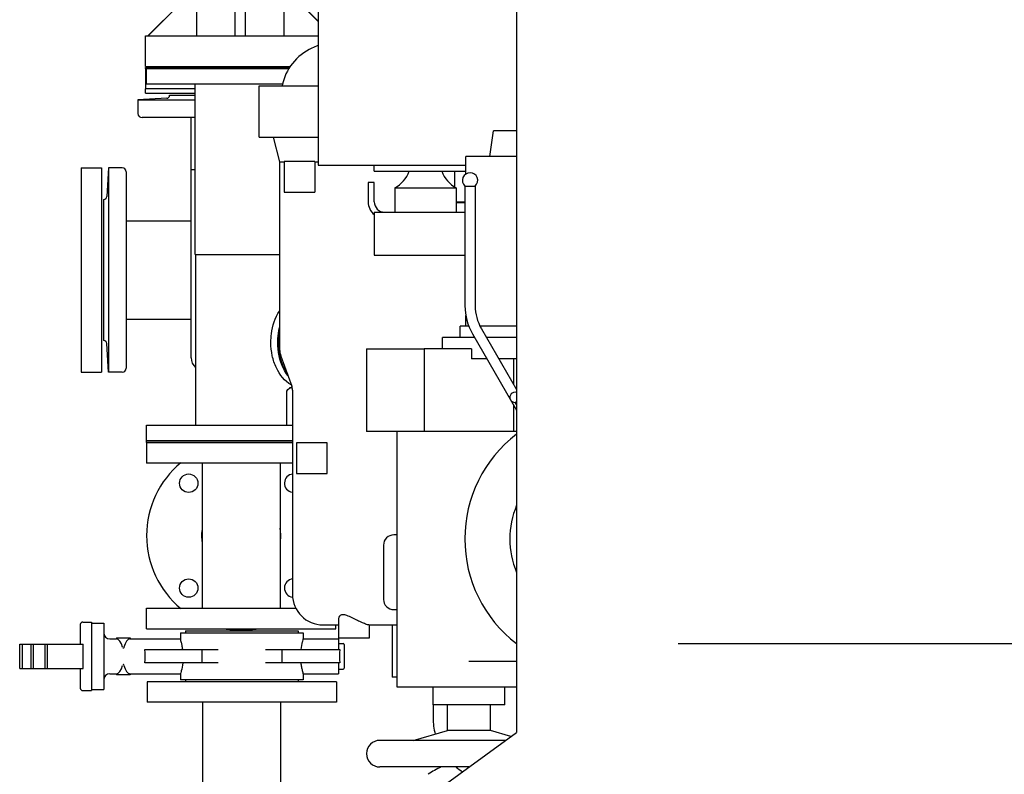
# Model space of a CAD drawing. Header units: millimetres. Extents: x 0 to 1189, y 0 to 841.
# Tile 60 of 175: x 150 to 188, y 475 to 504. Entities that reach past the tile are written whole.
import ezdxf

# ---------------------------------------------------------------- set-up
doc = ezdxf.new("R2010")
doc.units = ezdxf.units.MM
doc.header["$LTSCALE"] = 65.395
doc.linetypes.add('CENTER', pattern=[0.6, 0.375, -0.075, 0.075, -0.075])
for name, color, linetype in [('0006_725700_27_SIMPLE1_X_PBL1465', 7, 'CONTINUOUS'), ('1007_885011_97_PBL1478', 7, 'CONTINUOUS'), ('1007_885011_97_PBL1479', 7, 'CONTINUOUS'), ('25007_040000_TLKGS_KS_V_ABL1507', 7, 'CONTINUOUS'), ('25007_041000_TLKGS_KS_V_ABL1508', 7, 'CONTINUOUS'), ('25007_060000_TLKGS_KGS_V_ABL1462', 7, 'CONTINUOUS'), ('25007_061000_TLKGS_KGS_V_ABL1499', 7, 'CONTINUOUS'), ('25007_062000_TLKGS_KGS_TL_V_ABL1463', 7, 'CONTINUOUS'), ('25007_153200_271333_ABL1434', 7, 'CONTINUOUS'), ('25007_153200_33_ABL1477', 7, 'CONTINUOUS'), ('25007_153200_33_T3_PBL2522', 7, 'CONTINUOUS'), ('25007_153200_33_T4_PBL1490', 7, 'CONTINUOUS'), ('25007_153202_26_ABL1480', 7, 'CONTINUOUS'), ('25007_153202_26_T1_PBL1494', 7, 'CONTINUOUS'), ('25007_153202_27_ABL1473', 7, 'CONTINUOUS'), ('25007_153202_48_ABL2466', 7, 'CONTINUOUS'), ('25007_733000_05_SIMPLE1_A_ABL1515', 7, 'CONTINUOUS'), ('25007_733000_05_SIMPLE1_T1_A_PBL1516', 7, 'CONTINUOUS'), ('25007_765000_05_SIMPLE1_T1_X_PBL1501', 7, 'CONTINUOUS'), ('25007_765000_05_SIMPLE1_X_ABL1500', 7, 'CONTINUOUS'), ('25007_833000_15_SIMPLE1_D_ABL1469', 7, 'CONTINUOUS'), ('25007_833000_15_SIMPLE1_T5_D_PBL1472', 7, 'CONTINUOUS'), ('25007_833000_15_SIMPLE1_T6_D_PBL1522', 7, 'CONTINUOUS'), ('25007_833000_15_SIMPLE1_T7_D_PBL1539', 7, 'CONTINUOUS'), ('25007_833000_15_SIMPLE1_T8_D_PBL1518', 7, 'CONTINUOUS'), ('25007_833000_15_SIMPLE1_T9_D_PBL1470', 7, 'CONTINUOUS'), ('25007_833200_01_SIMPLE1_T1_X_PBL1467', 7, 'CONTINUOUS'), ('25007_833200_01_SIMPLE1_T3_X_PBL1471', 7, 'CONTINUOUS'), ('25007_833200_01_SIMPLE1_X_ABL1464', 7, 'CONTINUOUS'), ('25007_884500_28_SIMPLE1_T1_X_PBL1519', 7, 'CONTINUOUS'), ('25007_884500_28_SIMPLE1_T2_X_PBL1520', 7, 'CONTINUOUS'), ('25007_884500_28_SIMPLE1_T3_X_PBL1510', 7, 'CONTINUOUS'), ('25007_884500_28_SIMPLE1_X_ABL1509', 7, 'CONTINUOUS'), ('25067_000000_IMO-2_SKL_PBL1530', 7, 'CONTINUOUS'), ('25067_000000_TLKGS_MARKETING_ABL1429', 7, 'CONTINUOUS'), ('6M25C_GENSET_GENERATOR_ABL1451', 7, 'CONTINUOUS'), ('6M25C_GENSET_GENERATOR_T1_PBL1452', 7, 'CONTINUOUS'), ('ARI_ZESA_DN80_PN16_EPDM_PBL1466', 7, 'CONTINUOUS'), ('B-04-30X25-76X1_5-N6000_PBL1488', 7, 'CONTINUOUS'), ('BOGEN-S-3D-45-88_9X3_2_PBL2523', 7, 'CONTINUOUS'), ('E1514-FF-DN65-PN16X2_PBL1476', 7, 'CONTINUOUS'), ('E1514-IBC_DN65PN40X2_PBL2465', 7, 'CONTINUOUS'), ('EN1092-1-01A-DN65_PN16-77_5_PBL1474', 7, 'CONTINUOUS'), ('EN1092-1-01A-DN65_PN16-77_5_PBL1475', 7, 'CONTINUOUS'), ('EN1092-1-01A-DN65_PN16-77_5_PBL1481', 7, 'CONTINUOUS'), ('EN1092-1-01A-DN65_PN16-77_5_PBL1484', 7, 'CONTINUOUS'), ('EN1092-1-01A-DN65_PN16-77_5_PBL2464', 7, 'CONTINUOUS'), ('EN1092-1-01A-DN65_PN16-77_5_PBL2467', 7, 'CONTINUOUS'), ('N4011-C1-90X61_PBL2463', 7, 'CONTINUOUS'), ('rechts_6_VBL1428', 7, 'CONTINUOUS'), ('T-STUECK-S-76_1X2_9-60_3X2_9_PBL1493', 7, 'CONTINUOUS'), ('T-STUECK-S-76_1X2_9-76_1X2_9_PBL1492', 7, 'CONTINUOUS'), ('T-STUECK-S-88_9X3_2-88_9X3_2_PBL1491', 7, 'CONTINUOUS')]:
    doc.layers.add(name, color=color, linetype=linetype)

# ---------------------------------------------------------------- blocks, each defined once
blk = doc.blocks.new('0006_725700_27_SIMPLE1_X_PBL1465', base_point=(154.913, 496.038))
at = {"layer": '0006_725700_27_SIMPLE1_X_PBL1465', "color": 7, "linetype": 'Continuous'}
for p, q in [((155.486, 501.332), (154.36, 501.273)), ((154.36, 501.273), (154.36, 500.738)), ((154.36, 501.273), (156.597, 501.273)), ((155.6, 501.456), (156.597, 501.456)), ((156.44, 501.456), (156.44, 501.458)), ((156.44, 501.458), (156.597, 501.458)), ((156.597, 500.578), (154.52, 500.578)), ((156.44, 491.178), (156.44, 500.578)), ((153.205, 498.618), (153.146, 497.492)), ((153.205, 498.618), (153.205, 490.618)), ((153.74, 498.618), (153.205, 498.618)), ((156.597, 498.538), (156.44, 498.538)), ((153.9, 498.458), (153.9, 490.778)), ((153.02, 497.379), (153.02, 491.858)), ((153.9, 496.538), (156.44, 496.538)), ((153.9, 492.698), (156.44, 492.698)), ((153.205, 490.618), (153.146, 491.745)), ((153.74, 490.618), (153.205, 490.618))]:
    blk.add_line(p, q, dxfattribs=at)
for centre, radius, start, end in [((155.48, 501.452), 0.12, 272.9998, 1.9429), ((154.52, 500.738), 0.16, 180, 270), ((153.74, 498.458), 0.16, 0, 90), ((153.026, 497.498), 0.12, 267.0746, 357), ((153.026, 491.738), 0.12, 3, 92.9254), ((156.92, 491.178), 0.48, 180, 230.6958), ((153.74, 490.778), 0.16, 270, 360)]:
    blk.add_arc(centre, radius, start, end, dxfattribs=at)
blk = doc.blocks.new('25007_833200_01_SIMPLE1_T1_X_PBL1467', base_point=(152.54, 494.6184))
at = {"layer": '25007_833200_01_SIMPLE1_T1_X_PBL1467', "color": 7, "linetype": 'Continuous'}
for p, q in [((152.14, 498.6184), (152.14, 490.6184)), ((152.14, 498.6184), (152.94, 498.6184)), ((152.94, 498.6184), (152.94, 490.6184)), ((152.14, 490.6184), (152.94, 490.6184))]:
    blk.add_line(p, q, dxfattribs=at)
blk = doc.blocks.new('25007_833200_01_SIMPLE1_T3_X_PBL1471', base_point=(157.476, 502.036))
at = {"layer": '25007_833200_01_SIMPLE1_T3_X_PBL1471', "color": 7, "linetype": 'Continuous'}
for p, q in [((154.66, 502.5), (154.66, 502.536)), ((154.66, 502.536), (160.291, 502.536)), ((154.66, 501.536), (154.66, 501.7)), ((154.66, 501.536), (156.597, 501.536))]:
    blk.add_line(p, q, dxfattribs=at)
blk = doc.blocks.new('25007_833200_01_SIMPLE1_X_ABL1464', base_point=(156.216, 496.577))
at = {"layer": '0006_725700_27_SIMPLE1_X_PBL1465'}
blk.add_blockref('0006_725700_27_SIMPLE1_X_PBL1465', (154.913, 496.038), dxfattribs=at)
at = {"layer": '25007_833200_01_SIMPLE1_T1_X_PBL1467'}
blk.add_blockref('25007_833200_01_SIMPLE1_T1_X_PBL1467', (152.54, 494.618), dxfattribs=at)
at = {"layer": '25007_833200_01_SIMPLE1_T3_X_PBL1471'}
blk.add_blockref('25007_833200_01_SIMPLE1_T3_X_PBL1471', (157.476, 502.036), dxfattribs=at)
blk = doc.blocks.new('25007_833000_15_SIMPLE1_T9_D_PBL1470', base_point=(155.628, 502.1))
at = {"layer": '25007_833000_15_SIMPLE1_T9_D_PBL1470', "color": 7, "linetype": 'Continuous'}
for p, q in [((154.66, 502.5), (154.66, 501.7)), ((154.697, 502.5), (154.66, 502.5)), ((156.597, 501.7), (154.66, 501.7))]:
    blk.add_line(p, q, dxfattribs=at)
blk = doc.blocks.new('25007_833000_15_SIMPLE1_T5_D_PBL1472', base_point=(159.31, 512.676))
at = {"layer": '25007_833000_15_SIMPLE1_T5_D_PBL1472', "color": 7, "linetype": 'Continuous'}
for p, q in [((163.96, 522.2), (163.96, 522.772)), ((162.76, 522.2), (162.76, 522.226)), ((162.76, 519.16), (162.12, 519.8)), ((162.76, 518.86), (162.76, 519.8)), ((163.96, 518.86), (163.96, 519.8)), ((156.64, 519.336), (156.64, 514.989)), ((163.96, 519.462), (162.76, 519.462)), ((163.96, 518.86), (162.76, 518.86)), ((160.08, 517.7), (160.08, 505.66)), ((156.64, 514.989), (156.64, 509.62)), ((155.76, 509.62), (155.76, 508.34)), ((156.64, 509.62), (155.76, 509.62)), ((156.64, 508.34), (155.76, 508.34)), ((156.64, 508.34), (156.64, 506.82)), ((155.76, 506.82), (155.76, 505.54)), ((156.64, 506.82), (155.76, 506.82)), ((156, 505.54), (155.76, 505.54)), ((156, 505.02), (156, 505.572)), ((156.652, 505.572), (156, 505.572)), ((156.652, 505.572), (156.652, 503.78)), ((158.16, 503.78), (158.16, 505.672)), ((158.56, 503.78), (158.56, 505.672)), ((160.068, 505.672), (160.068, 503.78)), ((160.068, 505.672), (161.4, 504.34)), ((154.76, 503.78), (156, 505.02)), ((154.66, 502.58), (154.66, 503.78)), ((154.66, 503.78), (161.4, 503.78)), ((154.66, 502.58), (160.318, 502.58))]:
    blk.add_line(p, q, dxfattribs=at)
blk.add_ellipse((158.36, 507.373), major_axis=(1.72, 0), ratio=0.996169, start_param=-1.687339, end_param=-1.454254, dxfattribs=at)
for points, knots in [([(157.418, 521.664), (157.171, 521.329), (156.777, 520.583), (156.64, 519.749), (156.64, 519.336)], [0, 0, 0, 0, 0.501656, 1, 1, 1, 1]), ([(156.764, 508.98), (156.764, 509.132), (156.731, 509.351), (156.663, 509.559), (156.64, 509.62)], [0, 0, 0, 0, 0.698565, 1, 1, 1, 1]), ([(156.64, 508.34), (156.663, 508.401), (156.731, 508.609), (156.764, 508.828), (156.764, 508.98)], [0, 0, 0, 0, 0.301435, 1, 1, 1, 1]), ([(156.764, 506.18), (156.764, 506.332), (156.731, 506.551), (156.663, 506.759), (156.64, 506.82)], [0, 0, 0, 0, 0.698565, 1, 1, 1, 1]), ([(156.652, 505.572), (156.662, 505.602), (156.728, 505.798), (156.764, 506.006), (156.764, 506.18)], [0, 0, 0, 0, 0.155107, 1, 1, 1, 1])]:
    blk.add_open_spline(points, degree=3, knots=knots, dxfattribs=at)
blk = doc.blocks.new('25007_833000_15_SIMPLE1_T8_D_PBL1518', base_point=(159.356, 510.42))
at = {"layer": '25007_833000_15_SIMPLE1_T8_D_PBL1518', "color": 7, "linetype": 'Continuous'}
for p, q in [((161.66, 515.868), (162.76, 516.968)), ((162.76, 514.72), (162.76, 517.06)), ((163.602, 517.06), (162.76, 517.06)), ((163.436, 516.458), (162.76, 516.458)), ((163.96, 516.458), (163.733, 516.458)), ((163.96, 514.96), (163.96, 516.558)), ((161.672, 515.88), (161.16, 515.88)), ((161.66, 515.868), (162.76, 515.868)), ((161.4, 512.44), (161.16, 512.44)), ((160.08, 505.668), (161.4, 504.348)), ((154.752, 503.78), (156, 505.02))]:
    blk.add_line(p, q, dxfattribs=at)
blk.add_arc((161.158, 510.194), 5.686, 89.9759, 100.9391, dxfattribs=at)
blk.add_open_spline([(161.16, 512.44), (160.918, 512.44), (160.581, 512.39), (160.23, 512.229), (160.114, 512.145), (160.077, 512.108)], degree=3, knots=[0, 0, 0, 0, 0.629965, 0.863321, 1, 1, 1, 1], dxfattribs=at)
blk = doc.blocks.new('25007_833000_15_SIMPLE1_T6_D_PBL1522', base_point=(160.553, 521.347))
at = {"layer": '25007_833000_15_SIMPLE1_T6_D_PBL1522', "color": 7, "linetype": 'Continuous'}
for p, q in [((164.04, 523.74), (164.04, 523.117)), ((163.372, 522.328), (162.607, 522.2)), ((159.8, 521.73), (158.971, 521.591)), ((162.76, 518.953), (161.919, 519.8))]:
    blk.add_line(p, q, dxfattribs=at)
for centre, radius, start, end in [((163.24, 523.117), 0.8, 279.5104, 360), ((159.452, 523.352), 2.861, 213.4638, 221.0387)]:
    blk.add_arc(centre, radius, start, end, dxfattribs=at)
blk = doc.blocks.new('25007_833000_15_SIMPLE1_T7_D_PBL1539', base_point=(160.297, 525.38))
at = {"layer": '25007_833000_15_SIMPLE1_T7_D_PBL1539', "color": 7, "linetype": 'Continuous'}
for p, q in [((158.36, 526.74), (158.989, 526.74)), ((158.36, 523.74), (159.8, 523.74)), ((160.4, 523.74), (164.185, 523.74))]:
    blk.add_line(p, q, dxfattribs=at)
for radius, start, end in [(3.7, 121.8151, 292.468), (1.5, 90, 270), (3.7, 303.9184, 334.7607)]:
    blk.add_arc((158.36, 525.24), radius, start, end, dxfattribs=at)
blk = doc.blocks.new('25007_833000_15_SIMPLE1_D_ABL1469', base_point=(159.423, 515.32))
at = {"layer": '25007_833000_15_SIMPLE1_T5_D_PBL1472'}
blk.add_blockref('25007_833000_15_SIMPLE1_T5_D_PBL1472', (159.31, 512.676), dxfattribs=at)
at = {"layer": '25007_833000_15_SIMPLE1_T6_D_PBL1522'}
blk.add_blockref('25007_833000_15_SIMPLE1_T6_D_PBL1522', (160.553, 521.347), dxfattribs=at)
at = {"layer": '25007_833000_15_SIMPLE1_T7_D_PBL1539'}
blk.add_blockref('25007_833000_15_SIMPLE1_T7_D_PBL1539', (160.297, 525.38), dxfattribs=at)
at = {"layer": '25007_833000_15_SIMPLE1_T8_D_PBL1518'}
blk.add_blockref('25007_833000_15_SIMPLE1_T8_D_PBL1518', (159.356, 510.42), dxfattribs=at)
at = {"layer": '25007_833000_15_SIMPLE1_T9_D_PBL1470'}
blk.add_blockref('25007_833000_15_SIMPLE1_T9_D_PBL1470', (155.628, 502.1), dxfattribs=at)
blk = doc.blocks.new('25007_062000_TLKGS_KGS_TL_V_ABL1463', base_point=(180.12, 531.009))
at = {"layer": '25007_833000_15_SIMPLE1_D_ABL1469'}
blk.add_blockref('25007_833000_15_SIMPLE1_D_ABL1469', (159.423, 515.32), dxfattribs=at)
at = {"layer": '25007_833200_01_SIMPLE1_X_ABL1464'}
blk.add_blockref('25007_833200_01_SIMPLE1_X_ABL1464', (156.216, 496.577), dxfattribs=at)
blk = doc.blocks.new('25007_765000_05_SIMPLE1_T1_X_PBL1501', base_point=(163.122, 489.194))
at = {"layer": '25007_765000_05_SIMPLE1_T1_X_PBL1501', "color": 7, "linetype": 'Continuous'}
for p, q in [((159.1, 499.816), (159.1, 501.816)), ((159.1, 501.816), (161.4, 501.816)), ((159.1, 499.816), (161.4, 499.816)), ((159.64, 499.816), (159.9, 498.846)), ((159.9, 498.846), (159.9, 491.518)), ((159.9, 498.846), (160.08, 498.846)), ((160.08, 498.856), (160.08, 497.656)), ((161.273, 498.856), (160.08, 498.856)), ((161.277, 498.846), (161.273, 498.856)), ((161.277, 498.846), (161.277, 497.656)), ((161.277, 498.846), (161.4, 498.846)), ((166.74, 498.48), (166.74, 497.864)), ((160.08, 497.656), (161.277, 497.656)), ((166.8, 497.287), (167.144, 497.287)), ((166.8, 497.256), (167.144, 497.256)), ((159.948, 491.245), (160.371, 490.08)), ((160.4, 489.916), (160.4, 481.936)), ((160.56, 487.856), (160.56, 486.656)), ((161.76, 487.856), (160.56, 487.856)), ((161.76, 486.656), (161.76, 487.856)), ((160.56, 486.656), (161.76, 486.656)), ((164.5, 484.256), (164.36, 484.256)), ((163.96, 483.856), (163.96, 481.736)), ((164.36, 481.336), (164.5, 481.336)), ((162.2, 480.985), (162.2, 480.216)), ((161.6, 480.736), (162.2, 480.736)), ((163.385, 480.736), (164.5, 480.736)), ((163.4, 480.736), (163.4, 480.216)), ((164.3, 480.736), (164.3, 478.696)), ((163.4, 480.216), (162.2, 480.216)), ((164.5, 478.696), (164.3, 478.696)), ((165.9, 477.604), (165.9, 477.096))]:
    blk.add_line(p, q, dxfattribs=at)
for centre, radius, start, end in [((161.986, 501.447), 2.02, 114.0262, 169.4728), ((166.994, 490.213), 14.32, 113.0076, 114.0262), ((160.7, 491.518), 0.8, 180, 199.9645), ((159.92, 489.916), 0.48, 0, 19.9645), ((164.36, 483.856), 0.4, 90, 180), ((161.6, 481.936), 1.2, 180, 270), ((164.36, 481.736), 0.4, 180, 270), ((168.4, 477.096), 2.5, 180, 194.5785), ((168.4, 477.096), 2.5, 230.11, 237.2114)]:
    blk.add_arc(centre, radius, start, end, dxfattribs=at)
blk.add_open_spline([(163.385, 480.736), (163.353, 480.736), (163.267, 480.764), (163.12, 480.823), (162.936, 480.915), (162.739, 481.017), (162.547, 481.104), (162.372, 481.149), (162.23, 481.099), (162.2, 481.019), (162.2, 480.985)], degree=3, knots=[0, 0, 0, 0, 0.070924, 0.197649, 0.357301, 0.528822, 0.694395, 0.83035, 0.923916, 1, 1, 1, 1], dxfattribs=at)
blk = doc.blocks.new('25007_765000_05_SIMPLE1_X_ABL1500', base_point=(163.122, 489.194))
at = {"layer": '25007_765000_05_SIMPLE1_T1_X_PBL1501'}
blk.add_blockref('25007_765000_05_SIMPLE1_T1_X_PBL1501', (163.122, 489.194), dxfattribs=at)
blk = doc.blocks.new('25007_061000_TLKGS_KGS_V_ABL1499', base_point=(163.122, 489.194))
at = {"layer": '25007_765000_05_SIMPLE1_X_ABL1500'}
blk.add_blockref('25007_765000_05_SIMPLE1_X_ABL1500', (163.122, 489.194), dxfattribs=at)
blk = doc.blocks.new('25007_060000_TLKGS_KGS_V_ABL1462', base_point=(180.12, 531.009))
at = {"layer": '25007_061000_TLKGS_KGS_V_ABL1499'}
blk.add_blockref('25007_061000_TLKGS_KGS_V_ABL1499', (163.122, 489.194), dxfattribs=at)
at = {"layer": '25007_062000_TLKGS_KGS_TL_V_ABL1463'}
blk.add_blockref('25007_062000_TLKGS_KGS_TL_V_ABL1463', (180.12, 531.009), dxfattribs=at)
blk = doc.blocks.new('25007_884500_28_SIMPLE1_T3_X_PBL1510', base_point=(165.28, 506.72))
at = {"layer": '25007_884500_28_SIMPLE1_T3_X_PBL1510', "color": 7, "linetype": 'Continuous'}
for p, q in [((161.4, 514.72), (161.4, 498.72)), ((169.16, 514.72), (161.4, 514.72)), ((161.4, 498.72), (167.182, 498.72))]:
    blk.add_line(p, q, dxfattribs=at)
blk = doc.blocks.new('25007_884500_28_SIMPLE1_T1_X_PBL1519', base_point=(165.366, 497.04))
at = {"layer": '25007_884500_28_SIMPLE1_T1_X_PBL1519', "color": 7, "linetype": 'Continuous'}
for p, q in [((163.6, 498.48), (163.6, 498.72)), ((163.6, 498.48), (167.182, 498.48)), ((163.36, 498.04), (163.36, 497.28)), ((163.6, 498.04), (163.36, 498.04)), ((163.6, 497.28), (163.6, 498.04)), ((164.4, 497.825), (164.4, 496.88)), ((164.4, 497.825), (166.8, 497.825)), ((166.8, 497.825), (166.8, 496.88)), ((163.6, 496.88), (163.6, 495.2)), ((163.6, 496.88), (167.144, 496.88)), ((163.6, 495.2), (167.144, 495.2))]:
    blk.add_line(p, q, dxfattribs=at)
for centre, radius, start, end in [((163.829, 498.88), 1.2, 298.4343, 340.5301), ((167.371, 498.88), 1.2, 199.4699, 241.5657), ((164, 497.28), 0.64, 180, 231.095), ((164, 497.28), 0.4, 180, 270)]:
    blk.add_arc(centre, radius, start, end, dxfattribs=at)
blk = doc.blocks.new('25007_884500_28_SIMPLE1_T2_X_PBL1520', base_point=(165.48, 516.477))
at = {"layer": '25007_884500_28_SIMPLE1_T2_X_PBL1520', "color": 7, "linetype": 'Continuous'}
for p, q in [((163.6, 517.04), (163.6, 516.56)), ((163.6, 516.56), (164.68, 516.56)), ((164.4, 515.615), (164.4, 516.56)), ((163.36, 515.4), (163.36, 516.16)), ((163.6, 516.16), (163.6, 515.4)), ((164.68, 515.615), (164.4, 515.615)), ((163.6, 515.4), (163.36, 515.4)), ((163.6, 514.96), (163.6, 514.72)), ((167.6, 514.96), (163.6, 514.96)), ((167.6, 514.96), (167.6, 514.72))]:
    blk.add_line(p, q, dxfattribs=at)
for centre, radius, start, end in [((164.8, 517.04), 1.2, 95.7582, 180), ((164, 516.16), 0.64, 127.3896, 180), ((164, 516.16), 0.4, 89.9978, 180), ((163.829, 514.56), 1.2, 46.3773, 61.5657), ((163.829, 514.56), 1.2, 19.4699, 23.2415), ((167.371, 514.56), 1.2, 156.7585, 160.5301)]:
    blk.add_arc(centre, radius, start, end, dxfattribs=at)
blk = doc.blocks.new('25007_884500_28_SIMPLE1_X_ABL1509', base_point=(165.28, 506.717))
at = {"layer": '25007_884500_28_SIMPLE1_T1_X_PBL1519'}
blk.add_blockref('25007_884500_28_SIMPLE1_T1_X_PBL1519', (165.366, 497.04), dxfattribs=at)
at = {"layer": '25007_884500_28_SIMPLE1_T2_X_PBL1520'}
blk.add_blockref('25007_884500_28_SIMPLE1_T2_X_PBL1520', (165.48, 516.477), dxfattribs=at)
at = {"layer": '25007_884500_28_SIMPLE1_T3_X_PBL1510'}
blk.add_blockref('25007_884500_28_SIMPLE1_T3_X_PBL1510', (165.28, 506.72), dxfattribs=at)
blk = doc.blocks.new('25007_733000_05_SIMPLE1_T1_A_PBL1516', base_point=(167.8, 487.62))
at = {"layer": '25007_733000_05_SIMPLE1_T1_A_PBL1516', "color": 7, "linetype": 'Continuous'}
for p, q in [((168.121, 499.06), (168.262, 500.06)), ((169.16, 500.06), (168.262, 500.06)), ((167.182, 498.374), (167.182, 499.06)), ((169.16, 499.06), (167.182, 499.06)), ((167.144, 497.9), (167.144, 493.22)), ((167.144, 497.9), (167.544, 497.9)), ((167.544, 497.9), (167.544, 493.22)), ((167.182, 492.42), (167.182, 492.844)), ((166.962, 491.98), (166.962, 492.42)), ((167.301, 492.42), (166.962, 492.42)), ((169.16, 492.42), (167.738, 492.42)), ((166.262, 491.54), (166.262, 491.98)), ((167.52, 491.98), (166.262, 491.98)), ((167.439, 492.12), (169.16, 489.139)), ((167.785, 492.32), (169.16, 489.939)), ((169.16, 491.98), (167.981, 491.98)), ((163.3, 491.54), (163.3, 488.3)), ((163.3, 491.54), (165.556, 491.54)), ((165.556, 491.54), (165.556, 488.3)), ((167.405, 491.54), (165.556, 491.54)), ((167.405, 491.54), (167.405, 491.14)), ((168.005, 491.14), (167.405, 491.14)), ((169.16, 491.14), (168.466, 491.14)), ((169.044, 491.14), (169.044, 490.14)), ((169.044, 489.34), (169.044, 488.3)), ((169.103, 489.437), (169.16, 489.469)), ((169.16, 489.339), (169.103, 489.437)), ((169.044, 488.3), (163.3, 488.3)), ((164.5, 478.3), (164.5, 488.3)), ((169.16, 488.3), (169.044, 488.3)), ((169.16, 479.3), (167.3, 479.3)), ((169.16, 478.3), (164.5, 478.3)), ((165.9, 477.604), (165.9, 478.3)), ((168.7, 477.604), (168.7, 478.3)), ((168.7, 477.604), (165.9, 477.604)), ((166.46, 476.604), (166.46, 477.604)), ((168.14, 476.604), (168.14, 477.604)), ((165.121, 476.22), (166.46, 476.604)), ((168.14, 476.604), (166.46, 476.604)), ((168.944, 476.373), (168.14, 476.604)), ((168.733, 476.22), (163.82, 476.22)), ((167.302, 475.18), (163.82, 475.18))]:
    blk.add_line(p, q, dxfattribs=at)
for centre, radius, start, end in [((167.344, 498.124), 0.3, 311.8103, 228.1897), ((169.344, 493.22), 2.2, 180, 210), ((169.344, 493.22), 1.8, 180, 210), ((169.103, 489.637), 0.2, 73.4953, 270), ((172.3, 484.1), 5.16, 127.5145, 232.4855), ((172.3, 484.1), 3.4, 157.2653, 202.7347), ((163.82, 475.7), 0.52, 90, 270)]:
    blk.add_arc(centre, radius, start, end, dxfattribs=at)
blk = doc.blocks.new('25007_733000_05_SIMPLE1_A_ABL1515', base_point=(167.8, 487.62))
at = {"layer": '25007_733000_05_SIMPLE1_T1_A_PBL1516'}
blk.add_blockref('25007_733000_05_SIMPLE1_T1_A_PBL1516', (167.8, 487.62), dxfattribs=at)
blk = doc.blocks.new('25007_041000_TLKGS_KS_V_ABL1508', base_point=(166.85, 496.707))
at = {"layer": '25007_733000_05_SIMPLE1_A_ABL1515'}
blk.add_blockref('25007_733000_05_SIMPLE1_A_ABL1515', (167.8, 487.62), dxfattribs=at)
at = {"layer": '25007_884500_28_SIMPLE1_X_ABL1509'}
blk.add_blockref('25007_884500_28_SIMPLE1_X_ABL1509', (165.28, 506.717), dxfattribs=at)
blk = doc.blocks.new('25007_040000_TLKGS_KS_V_ABL1507', base_point=(166.85, 496.707))
at = {"layer": '25007_041000_TLKGS_KS_V_ABL1508'}
blk.add_blockref('25007_041000_TLKGS_KS_V_ABL1508', (166.85, 496.707), dxfattribs=at)
blk = doc.blocks.new('25067_000000_TLKGS_MARKETING_ABL1429', base_point=(187.48, 519.393))
at = {"layer": '25007_040000_TLKGS_KS_V_ABL1507'}
blk.add_blockref('25007_040000_TLKGS_KS_V_ABL1507', (166.85, 496.707), dxfattribs=at)
at = {"layer": '25007_060000_TLKGS_KGS_V_ABL1462'}
blk.add_blockref('25007_060000_TLKGS_KGS_V_ABL1462', (180.12, 531.009), dxfattribs=at)
blk = doc.blocks.new('ARI_ZESA_DN80_PN16_EPDM_PBL1466', base_point=(156.081, 479.508))
at = {"layer": 'ARI_ZESA_DN80_PN16_EPDM_PBL1466', "color": 7, "linetype": 'Continuous'}
for p, q in [((152.205, 480.848), (152.545, 480.848)), ((152.545, 480.848), (152.545, 478.168)), ((152.545, 480.808), (153.025, 480.808)), ((153.025, 480.808), (153.025, 478.208)), ((152.105, 480.748), (152.105, 479.988)), ((156.025, 480.428), (156.025, 480.188)), ((156.025, 480.428), (160.825, 480.428)), ((156.225, 480.508), (156.225, 480.428)), ((156.225, 480.508), (160.625, 480.508)), ((160.625, 480.508), (160.625, 480.428)), ((160.825, 480.428), (160.825, 480.188)), ((153.265, 480.188), (153.518, 480.188)), ((153.518, 480.228), (153.518, 480.188)), ((153.518, 480.228), (154.052, 480.228)), ((153.52, 480.188), (153.518, 480.188)), ((154.052, 480.188), (154.05, 480.188)), ((154.052, 480.228), (154.052, 480.188)), ((154.052, 480.188), (156.025, 480.188)), ((160.825, 480.188), (162.205, 480.188)), ((162.205, 480.188), (162.205, 479.768)), ((162.205, 480.008), (162.385, 480.008)), ((149.737, 479.028), (149.737, 479.988)), ((149.737, 479.988), (152.225, 479.988)), ((149.837, 479.988), (149.837, 479.028)), ((150.185, 479.028), (150.185, 479.988)), ((150.26, 479.988), (150.26, 479.028)), ((150.717, 479.988), (150.717, 479.028)), ((150.817, 479.988), (150.817, 479.028)), ((152.225, 479.028), (152.225, 479.988)), ((154.633, 479.768), (157.501, 479.768)), ((156.87, 479.248), (156.87, 479.768)), ((159.349, 479.768), (162.253, 479.768)), ((159.98, 479.768), (159.98, 479.248)), ((162.425, 479.968), (162.425, 479.048)), ((157.501, 479.248), (154.633, 479.248)), ((162.253, 479.248), (159.349, 479.248)), ((162.205, 479.248), (162.205, 478.828)), ((149.737, 479.028), (152.225, 479.028)), ((152.105, 479.028), (152.105, 478.268)), ((162.205, 479.008), (162.385, 479.008)), ((153.265, 478.828), (153.518, 478.828)), ((153.518, 478.828), (153.518, 478.788)), ((153.52, 478.828), (153.518, 478.828)), ((154.052, 478.788), (153.518, 478.788)), ((154.052, 478.828), (154.05, 478.828)), ((154.052, 478.828), (154.052, 478.788)), ((154.052, 478.828), (156.025, 478.828)), ((156.025, 478.828), (156.025, 478.588)), ((160.825, 478.588), (156.025, 478.588)), ((156.225, 478.588), (156.225, 478.508)), ((160.625, 478.588), (160.625, 478.508)), ((160.825, 478.828), (160.825, 478.588)), ((160.825, 478.828), (162.205, 478.828)), ((152.205, 478.168), (152.545, 478.168)), ((152.545, 478.208), (153.025, 478.208))]:
    blk.add_line(p, q, dxfattribs=at)
for centre, radius, start, end in [((152.205, 480.748), 0.1, 90, 180), ((153.265, 480.428), 0.24, 180, 270), ((162.385, 479.968), 0.04, 0, 90), ((162.385, 479.048), 0.04, 270, 360), ((153.265, 478.588), 0.24, 90, 180), ((152.205, 478.268), 0.1, 180, 270)]:
    blk.add_arc(centre, radius, start, end, dxfattribs=at)
for centre, major_axis, ratio, start_param, end_param in [((153.515, 479.508), (0, 0.68), 0.414214, -1.021908, -0.018144), ((154.055, 479.508), (0, 0.68), 0.414214, 0.01801, 1.021908), ((154.522, 479.508), (0, 0.68), 0.176142, -1.963138, -1.178455), ((162.328, 479.508), (0, 0.5), 0.176142, 1.023945, 2.117647), ((153.515, 479.508), (0, 0.68), 0.414214, -3.123449, -2.119684), ((154.055, 479.508), (0, 0.68), 0.414214, -4.163501, -3.159602)]:
    blk.add_ellipse(centre, major_axis=major_axis, ratio=ratio, start_param=start_param, end_param=end_param, dxfattribs=at)
for points, knots in [([(156.109, 479.768), (156.102, 479.825), (156.086, 479.927), (156.062, 480.059), (156.034, 480.138), (156.031, 480.18), (156.025, 480.188)], [0, 0, 0, 0, 0.403187, 0.722086, 0.928338, 1, 1, 1, 1]), ([(160.741, 479.768), (160.753, 479.871), (160.78, 480.041), (160.809, 480.113), (160.824, 480.198), (160.825, 480.188)], [0, 0, 0, 0, 0.721922, 0.928397, 1, 1, 1, 1]), ([(153.815, 479.863), (153.811, 479.849), (153.803, 479.831), (153.77, 479.826), (153.78, 479.847), (153.783, 479.856)], [0, 0, 0, 0, 0.519448, 0.652566, 1, 1, 1, 1]), ([(156.109, 479.248), (156.097, 479.146), (156.07, 478.975), (156.041, 478.904), (156.026, 478.818), (156.025, 478.828)], [0, 0, 0, 0, 0.721919, 0.928397, 1, 1, 1, 1]), ([(160.825, 478.828), (160.826, 478.838), (160.807, 478.876), (160.793, 478.959), (160.762, 479.089), (160.748, 479.191), (160.741, 479.248)], [0, 0, 0, 0, 0.07171, 0.277914, 0.596669, 1, 1, 1, 1]), ([(153.815, 479.153), (153.811, 479.167), (153.804, 479.186), (153.771, 479.191), (153.781, 479.169), (153.784, 479.16)], [0, 0, 0, 0, 0.517955, 0.64643, 1, 1, 1, 1])]:
    blk.add_open_spline(points, degree=3, knots=knots, dxfattribs=at)
blk = doc.blocks.new('EN1092-1-01A-DN65_PN16-77_5_PBL1474', base_point=(157.548, 487.468))
at = {"layer": 'EN1092-1-01A-DN65_PN16-77_5_PBL1474', "color": 7, "linetype": 'Continuous'}
for p, q in [((154.697, 487.868), (154.697, 487.068)), ((160.4, 487.868), (154.697, 487.868)), ((160.4, 487.068), (154.697, 487.068))]:
    blk.add_line(p, q, dxfattribs=at)
blk = doc.blocks.new('EN1092-1-01A-DN65_PN16-77_5_PBL1475', base_point=(158.397, 480.988))
at = {"layer": 'EN1092-1-01A-DN65_PN16-77_5_PBL1475', "color": 7, "linetype": 'Continuous'}
for p, q in [((154.697, 480.588), (154.697, 481.388)), ((154.697, 481.388), (160.539, 481.388)), ((154.697, 480.588), (162.097, 480.588)), ((162.097, 480.588), (162.097, 480.736))]:
    blk.add_line(p, q, dxfattribs=at)
blk = doc.blocks.new('T-STUECK-S-76_1X2_9-76_1X2_9_PBL1492', base_point=(158.397, 484.228))
at = {"layer": 'T-STUECK-S-76_1X2_9-76_1X2_9_PBL1492', "color": 7, "linetype": 'Continuous'}
for p, q in [((156.875, 487.068), (156.875, 481.388)), ((159.919, 487.068), (159.919, 481.388))]:
    blk.add_line(p, q, dxfattribs=at)
blk = doc.blocks.new('EN1092-1-01A-DN65_PN16-77_5_PBL2464', base_point=(158.397, 483.803))
at = {"layer": 'EN1092-1-01A-DN65_PN16-77_5_PBL2464', "color": 7, "linetype": 'Continuous'}
for centre in [(156.346, 486.279), (156.346, 482.177)]:
    blk.add_circle(centre, 0.36, dxfattribs=at)
for centre, radius, start, end in [((158.397, 484.228), 3.7, 129.6043, 230.3957), ((160.448, 486.279), 0.36, 95.2408, 260.6777), ((158.397, 484.228), 1.55, 172.6521, 191.049), ((158.397, 484.228), 1.55, 352.6521, 11.049), ((160.448, 482.177), 0.36, 95.2408, 262.3841), ((158.397, 484.228), 3.7, 260.8992, 279.1008)]:
    blk.add_arc(centre, radius, start, end, dxfattribs=at)
blk = doc.blocks.new('25007_153202_27_ABL1473', base_point=(158.397, 484.198))
at = {"layer": 'EN1092-1-01A-DN65_PN16-77_5_PBL1474'}
blk.add_blockref('EN1092-1-01A-DN65_PN16-77_5_PBL1474', (157.548, 487.468), dxfattribs=at)
at = {"layer": 'EN1092-1-01A-DN65_PN16-77_5_PBL1475'}
blk.add_blockref('EN1092-1-01A-DN65_PN16-77_5_PBL1475', (158.397, 480.988), dxfattribs=at)
at = {"layer": 'EN1092-1-01A-DN65_PN16-77_5_PBL2464'}
blk.add_blockref('EN1092-1-01A-DN65_PN16-77_5_PBL2464', (158.397, 483.803), dxfattribs=at)
at = {"layer": 'T-STUECK-S-76_1X2_9-76_1X2_9_PBL1492'}
blk.add_blockref('T-STUECK-S-76_1X2_9-76_1X2_9_PBL1492', (158.397, 484.228), dxfattribs=at)
blk = doc.blocks.new('E1514-FF-DN65-PN16X2_PBL1476', base_point=(157.548, 487.908))
at = {"layer": 'E1514-FF-DN65-PN16X2_PBL1476', "color": 7, "linetype": 'Continuous'}
for p, q in [((154.697, 487.868), (154.697, 487.948)), ((154.697, 487.948), (160.4, 487.948)), ((154.697, 487.868), (160.4, 487.868))]:
    blk.add_line(p, q, dxfattribs=at)
blk = doc.blocks.new('1007_885011_97_PBL1478', base_point=(157.548, 488.248))
at = {"layer": '1007_885011_97_PBL1478', "color": 7, "linetype": 'Continuous'}
for p, q in [((154.697, 487.948), (154.697, 488.548)), ((154.697, 488.548), (160.4, 488.548)), ((154.697, 487.948), (160.4, 487.948))]:
    blk.add_line(p, q, dxfattribs=at)
blk = doc.blocks.new('1007_885011_97_PBL1479', base_point=(157.483, 502.2))
at = {"layer": '1007_885011_97_PBL1479', "color": 7, "linetype": 'Continuous'}
for p, q in [((154.697, 501.9), (154.697, 502.5)), ((154.697, 502.5), (160.269, 502.5)), ((154.697, 501.9), (160.022, 501.9))]:
    blk.add_line(p, q, dxfattribs=at)
blk = doc.blocks.new('25007_153200_33_T4_PBL1490', base_point=(158.248, 498.564))
at = {"layer": '25007_153200_33_T4_PBL1490', "color": 7, "linetype": 'Continuous'}
for q in [(156.597, 501.9), (159.9, 495.228)]:
    blk.add_line((156.597, 495.228), q, dxfattribs=at)
blk = doc.blocks.new('T-STUECK-S-88_9X3_2-88_9X3_2_PBL1491', base_point=(158.504, 491.888))
at = {"layer": 'T-STUECK-S-88_9X3_2-88_9X3_2_PBL1491', "color": 7, "linetype": 'Continuous'}
for p, q in [((156.619, 488.548), (156.619, 495.228)), ((160.175, 488.548), (160.175, 489.867)), ((160.39, 490.01), (160.283, 490.01))]:
    blk.add_line(p, q, dxfattribs=at)
blk.add_lwpolyline([(160.172, 489.861), (160.18, 489.879), (160.22, 489.94), (160.279, 489.99), (160.318, 490.01)], dxfattribs=at)
blk = doc.blocks.new('25007_153200_33_T3_PBL2522', base_point=(159.951, 491.567))
at = {"layer": '25007_153200_33_T3_PBL2522', "color": 7, "linetype": 'Continuous'}
for points, knots in [([(159.557, 491.788), (159.557, 491.9), (159.584, 492.325), (159.723, 492.749), (159.896, 493.012)], [0, 0, 0, 0, 0.261999, 1, 1, 1, 1]), ([(159.826, 491.788), (159.826, 491.837), (159.831, 492.03), (159.859, 492.222), (159.892, 492.362)], [0, 0, 0, 0, 0.252231, 1, 1, 1, 1]), ([(160.346, 490.123), (160.094, 490.269), (159.789, 490.661), (159.593, 491.267), (159.557, 491.612), (159.557, 491.788)], [0, 0, 0, 0, 0.459415, 0.723931, 1, 1, 1, 1]), ([(160.22, 490.486), (160.156, 490.572), (159.92, 490.967), (159.826, 491.438), (159.826, 491.788)], [0, 0, 0, 0, 0.234909, 1, 1, 1, 1])]:
    blk.add_open_spline(points, degree=3, knots=knots, dxfattribs=at)
blk = doc.blocks.new('BOGEN-S-3D-45-88_9X3_2_PBL2523', base_point=(160.022, 491.423))
at = {"layer": 'BOGEN-S-3D-45-88_9X3_2_PBL2523', "color": 7, "linetype": 'Continuous'}
blk.add_open_spline([(159.896, 492.304), (159.863, 492.15), (159.794, 491.55), (159.946, 490.91), (160.202, 490.542)], degree=3, knots=[0, 0, 0, 0, 0.259931, 1, 1, 1, 1], dxfattribs=at)
blk = doc.blocks.new('25007_153200_33_ABL1477', base_point=(157.548, 495.224))
at = {"layer": '1007_885011_97_PBL1478'}
blk.add_blockref('1007_885011_97_PBL1478', (157.548, 488.248), dxfattribs=at)
at = {"layer": '1007_885011_97_PBL1479'}
blk.add_blockref('1007_885011_97_PBL1479', (157.483, 502.2), dxfattribs=at)
at = {"layer": '25007_153200_33_T3_PBL2522'}
blk.add_blockref('25007_153200_33_T3_PBL2522', (159.951, 491.567), dxfattribs=at)
at = {"layer": '25007_153200_33_T4_PBL1490'}
blk.add_blockref('25007_153200_33_T4_PBL1490', (158.248, 498.564), dxfattribs=at)
at = {"layer": 'BOGEN-S-3D-45-88_9X3_2_PBL2523'}
blk.add_blockref('BOGEN-S-3D-45-88_9X3_2_PBL2523', (160.022, 491.423), dxfattribs=at)
at = {"layer": 'T-STUECK-S-88_9X3_2-88_9X3_2_PBL1491'}
blk.add_blockref('T-STUECK-S-88_9X3_2-88_9X3_2_PBL1491', (158.504, 491.888), dxfattribs=at)
blk = doc.blocks.new('EN1092-1-01A-DN65_PN16-77_5_PBL1481', base_point=(158.425, 478.108))
at = {"layer": 'EN1092-1-01A-DN65_PN16-77_5_PBL1481', "color": 7, "linetype": 'Continuous'}
for p, q in [((154.725, 478.508), (154.725, 477.708)), ((162.125, 478.508), (154.725, 478.508)), ((162.125, 478.508), (162.125, 477.708)), ((162.125, 477.708), (154.725, 477.708))]:
    blk.add_line(p, q, dxfattribs=at)
blk = doc.blocks.new('EN1092-1-01A-DN65_PN16-77_5_PBL1484', base_point=(157.262, 460.632))
at = {"layer": 'EN1092-1-01A-DN65_PN16-77_5_PBL1484', "color": 7, "linetype": 'Continuous'}
for p, q in [((154.725, 460.232), (154.725, 461.032)), ((154.725, 461.032), (159.798, 461.032)), ((154.725, 460.232), (159.798, 460.232))]:
    blk.add_line(p, q, dxfattribs=at)
blk = doc.blocks.new('B-04-30X25-76X1_5-N6000_PBL1488', base_point=(156.465, 470.232))
at = {"layer": 'B-04-30X25-76X1_5-N6000_PBL1488', "color": 7, "linetype": 'Continuous'}
for p, q in [((155.965, 469.632), (155.965, 470.832)), ((156.903, 470.832), (155.965, 470.832)), ((156.965, 469.806), (156.965, 470.658)), ((156.903, 469.632), (155.965, 469.632))]:
    blk.add_line(p, q, dxfattribs=at)
blk = doc.blocks.new('T-STUECK-S-76_1X2_9-60_3X2_9_PBL1493', base_point=(158.351, 463.972))
at = {"layer": 'T-STUECK-S-76_1X2_9-60_3X2_9_PBL1493', "color": 7, "linetype": 'Continuous'}
for p, q in [((156.903, 466.912), (156.903, 465.595)), ((159.798, 466.912), (156.903, 466.912)), ((156.903, 465.248), (156.903, 465.042)), ((156.903, 462.703), (156.903, 462.496)), ((156.903, 462.149), (156.903, 461.032))]:
    blk.add_line(p, q, dxfattribs=at)
blk = doc.blocks.new('25007_153202_26_T1_PBL1494', base_point=(158.425, 472.31))
at = {"layer": '25007_153202_26_T1_PBL1494', "color": 7, "linetype": 'Continuous'}
for p, q in [((156.903, 474.291), (156.903, 477.708)), ((159.947, 474.291), (159.947, 477.708)), ((156.903, 470.832), (156.903, 473.491)), ((159.947, 470.349), (159.947, 473.491)), ((156.903, 466.912), (156.903, 469.632)), ((156.903, 466.912), (159.798, 466.912))]:
    blk.add_line(p, q, dxfattribs=at)
blk = doc.blocks.new('N4011-C1-90X61_PBL2463', base_point=(158.425, 463.872))
at = {"layer": 'N4011-C1-90X61_PBL2463', "color": 7, "linetype": 'Continuous'}
for centre in [(157.152, 465.145), (157.152, 462.599)]:
    blk.add_circle(centre, 0.27, dxfattribs=at)
for centre in [(159.698, 465.145), (159.698, 462.599)]:
    blk.add_arc(centre, 0.27, 68.1915, 291.8085, dxfattribs=at)
blk = doc.blocks.new('25007_153202_26_ABL1480', base_point=(158.425, 469.37))
at = {"layer": '25007_153202_26_T1_PBL1494'}
blk.add_blockref('25007_153202_26_T1_PBL1494', (158.425, 472.31), dxfattribs=at)
at = {"layer": 'B-04-30X25-76X1_5-N6000_PBL1488'}
blk.add_blockref('B-04-30X25-76X1_5-N6000_PBL1488', (156.465, 470.232), dxfattribs=at)
at = {"layer": 'EN1092-1-01A-DN65_PN16-77_5_PBL1481'}
blk.add_blockref('EN1092-1-01A-DN65_PN16-77_5_PBL1481', (158.425, 478.108), dxfattribs=at)
at = {"layer": 'EN1092-1-01A-DN65_PN16-77_5_PBL1484'}
blk.add_blockref('EN1092-1-01A-DN65_PN16-77_5_PBL1484', (157.262, 460.632), dxfattribs=at)
at = {"layer": 'N4011-C1-90X61_PBL2463'}
blk.add_blockref('N4011-C1-90X61_PBL2463', (158.425, 463.872), dxfattribs=at)
at = {"layer": 'T-STUECK-S-76_1X2_9-60_3X2_9_PBL1493'}
blk.add_blockref('T-STUECK-S-76_1X2_9-60_3X2_9_PBL1493', (158.351, 463.972), dxfattribs=at)
blk = doc.blocks.new('E1514-IBC_DN65PN40X2_PBL2465', base_point=(158.397, 484.228))
at = {"layer": 'E1514-IBC_DN65PN40X2_PBL2465', "color": 7, "linetype": 'Continuous'}
for start, end in [(174.4274, 185.5726), (354.4274, 5.5726)]:
    blk.add_arc((158.397, 484.228), 1.54, start, end, dxfattribs=at)
blk = doc.blocks.new('EN1092-1-01A-DN65_PN16-77_5_PBL2467', base_point=(165.961, 475.038))
at = {"layer": 'EN1092-1-01A-DN65_PN16-77_5_PBL2467', "color": 7, "linetype": 'Continuous'}
blk.add_arc((167.8, 471.84), 3.7, 115.4132, 124.3823, dxfattribs=at)
blk = doc.blocks.new('25007_153202_48_ABL2466', base_point=(165.961, 475.038))
at = {"layer": 'EN1092-1-01A-DN65_PN16-77_5_PBL2467'}
blk.add_blockref('EN1092-1-01A-DN65_PN16-77_5_PBL2467', (165.961, 475.038), dxfattribs=at)
blk = doc.blocks.new('25007_153200_271333_ABL1434', base_point=(195.075, 468.57))
at = {"layer": '25007_153200_33_ABL1477'}
blk.add_blockref('25007_153200_33_ABL1477', (157.548, 495.224), dxfattribs=at)
at = {"layer": '25007_153202_26_ABL1480'}
blk.add_blockref('25007_153202_26_ABL1480', (158.425, 469.37), dxfattribs=at)
at = {"layer": '25007_153202_27_ABL1473'}
blk.add_blockref('25007_153202_27_ABL1473', (158.397, 484.198), dxfattribs=at)
at = {"layer": '25007_153202_48_ABL2466'}
blk.add_blockref('25007_153202_48_ABL2466', (165.961, 475.038), dxfattribs=at)
at = {"layer": 'ARI_ZESA_DN80_PN16_EPDM_PBL1466'}
blk.add_blockref('ARI_ZESA_DN80_PN16_EPDM_PBL1466', (156.081, 479.508), dxfattribs=at)
at = {"layer": 'E1514-FF-DN65-PN16X2_PBL1476'}
blk.add_blockref('E1514-FF-DN65-PN16X2_PBL1476', (157.548, 487.908), dxfattribs=at)
at = {"layer": 'E1514-IBC_DN65PN40X2_PBL2465'}
blk.add_blockref('E1514-IBC_DN65PN40X2_PBL2465', (158.397, 484.228), dxfattribs=at)
blk = doc.blocks.new('6M25C_GENSET_GENERATOR_T1_PBL1452', base_point=(198.5, 501.68))
at = {"layer": '6M25C_GENSET_GENERATOR_T1_PBL1452', "color": 7, "linetype": 'Continuous'}
for p in [(169.16, 552), (163.2, 472.2)]:
    blk.add_line(p, (169.16, 476.53), dxfattribs=at)
blk = doc.blocks.new('6M25C_GENSET_GENERATOR_ABL1451', base_point=(198.5, 501.68))
at = {"layer": '6M25C_GENSET_GENERATOR_T1_PBL1452'}
blk.add_blockref('6M25C_GENSET_GENERATOR_T1_PBL1452', (198.5, 501.68), dxfattribs=at)
blk = doc.blocks.new('25067_000000_IMO-2_SKL_PBL1530', base_point=(200, 511.688))
at = {"layer": '25067_000000_IMO-2_SKL_PBL1530', "color": 2, "linetype": 'CENTER'}
blk.add_line((200, 480), (171.572, 480), dxfattribs=at)
blk = doc.blocks.new('RECHTS_6_VBL1428', base_point=(196.55, 511.188))
at = {"layer": '25007_153200_271333_ABL1434'}
blk.add_blockref('25007_153200_271333_ABL1434', (195.075, 468.57), dxfattribs=at)
at = {"layer": '25067_000000_IMO-2_SKL_PBL1530'}
blk.add_blockref('25067_000000_IMO-2_SKL_PBL1530', (200, 511.688), dxfattribs=at)
at = {"layer": '25067_000000_TLKGS_MARKETING_ABL1429'}
blk.add_blockref('25067_000000_TLKGS_MARKETING_ABL1429', (187.48, 519.393), dxfattribs=at)
at = {"layer": '6M25C_GENSET_GENERATOR_ABL1451'}
blk.add_blockref('6M25C_GENSET_GENERATOR_ABL1451', (198.5, 501.68), dxfattribs=at)

msp = doc.modelspace()

# ---------------------------------------------------------------- block references
at = {"layer": 'rechts_6_VBL1428'}
msp.add_blockref('RECHTS_6_VBL1428', (196.55, 511.18788), dxfattribs=at)

doc.saveas('drawing.dxf')
